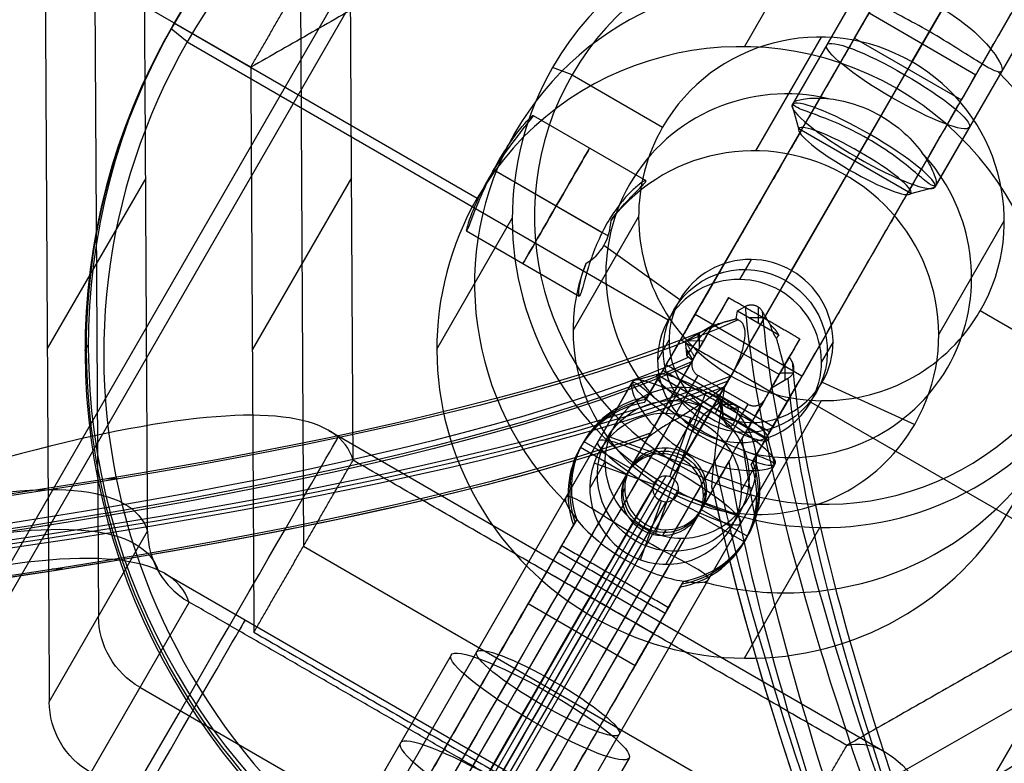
# Model space of a CAD drawing. Header units: millimetres. Extents: x -273 to 273, y -262 to 262.
# Tile 250 of 256: x 59 to 83, y 123 to 141. Entities that reach past the tile are written whole.
import ezdxf

# ---------------------------------------------------------------- set-up
doc = ezdxf.new("R2010")
doc.units = ezdxf.units.MM
doc.header["$MEASUREMENT"] = 0
doc.layers.add('Default', color=7, linetype='Continuous', true_color=0x000000)

# ---------------------------------------------------------------- blocks, each defined once
blk = doc.blocks.new('Block 03')
at = {"layer": 'Default', "color": 7, "true_color": 0xecf1ef}
for p, q in [((35.401, -87.104, 960.524), (70.965, -148.703, 978.76)), ((37.237, -89.54, 956.138), (71.615, -149.085, 973.766)), ((62.119, -124.915, 785.36), (77.119, -116.254, 785.36)), ((62.73, -127.678, 811.171), (79.207, -118.165, 811.171)), ((74.013, -123.195, 781.601), (71.545, -118.92, 782.398)), ((71.649, -124.1, 779.133), (69.181, -119.825, 779.93)), ((72.048, -124.79, 784.069), (69.58, -120.515, 784.866)), ((66.098, -128.341, 784.691), (78.098, -121.413, 784.691)), ((69.683, -125.695, 781.601), (67.215, -121.42, 782.398)), ((78.098, -121.413, 784.691), (90.021, -128.208, 782.778)), ((85.266, -126.9, 798.67), (82.853, -122.721, 768.798)), ((63.315, -126.986, 800.168), (60.924, -122.843, 770.552)), ((71.649, -124.1, 779.133), (70.892, -122.788, 769.755)), ((66.711, -131.153, 811.171), (80.226, -123.35, 811.171)), ((59.917, -124.564, 770.392), (62.309, -128.707, 800.009)), ((73.304, -126.966, 799.627), (72.048, -124.79, 784.069)), ((61.017, -143.79, 782.809), (61.113, -126.636, 785.201)), ((66.021, -142.065, 782.778), (66.098, -128.341, 784.691)), ((62.261, -137.284, 798.813), (59.869, -133.141, 769.197)), ((67.266, -137.292, 798.67), (64.853, -133.114, 768.798)), ((64.815, -139.975, 767.841), (60.083, -142.707, 767.841))]:
    blk.add_line(p, q, dxfattribs=at)
at = {"layer": 'Default', "color": 7, "true_color": 0xecf1ef, "extrusion": (-0.493603, 0.854946, 0.159446)}
blk.add_circle((0, 794.514, -14.735), 2.5, dxfattribs=at)
at = {"layer": 'Default', "color": 7, "true_color": 0xecf1ef, "extrusion": (0.866025, 0.5, 0)}
for centre, radius, start, end in [((55.584, 811.171, -7.26), 197.521, 137.94318, 183.19343), ((55.584, 811.171, -7.521), 202.521, 137.89865, 180.91048)]:
    blk.add_arc(centre, radius, start, end, dxfattribs=at)
at = {"layer": 'Default', "color": 7, "true_color": 0xecf1ef, "extrusion": (0.079723, -0.138084, 0.987207)}
for centre in [(-8.66, -14.235, 782.514), (-8.66, -14.235, 797.514)]:
    blk.add_arc(centre, 2, 90, 150, dxfattribs=at)
at = {"layer": 'Default', "color": 7, "true_color": 0xecf1ef, "extrusion": (-0.493603, 0.854946, 0.159446)}
for start, end in [(180, 0), (0, 180)]:
    blk.add_arc((0, 794.514, -17.235), 2.5, start, end, dxfattribs=at)
at = {"layer": 'Default', "color": 7, "true_color": 0xecf1ef}
for points, knots in [([(79.304, -123.502, 799.627), (80.422, -123.777, 813.586), (81.521, -122.381, 827.437), (83.651, -116.509, 854.474), (84.684, -112.023, 867.687), (86.638, -100.301, 892.938), (87.554, -93.114, 904.897), (89.245, -76.552, 927.196), (90.021, -67.175, 937.536), (90.717, -56.95, 946.95)], [709.935271, 709.935271, 709.935271, 709.935271, 752.393427, 752.393427, 794.836466, 794.836466, 837.156724, 837.156724, 879.495751, 879.495751, 879.495751, 879.495751]), ([(63.31, -126.989, 800.168), (62.942, -128.157, 815.002), (58.829, -128.556, 844.853), (40.211, -122.457, 895.111), (17.52, -112.283, 926.938), (1.281, -104.421, 943.484)], [-1314.671432, -1314.671432, -1314.671432, -1314.671432, -1267.486613, -1220.301783, -1149.524555, -1149.524555, -1149.524555, -1149.524555]), ([(0.909, -104.921, 943.361), (17.082, -112.843, 926.794), (39.657, -123.094, 894.945), (58.145, -129.252, 844.72), (62.22, -128.874, 814.915), (62.58, -127.713, 800.109)], [0, 0, 0, 0, 70.213822, 117.023037, 163.815897, 163.815897, 163.815897, 163.815897]), ([(0.65, -105.499, 943.384), (16.801, -113.512, 926.824), (39.365, -123.903, 894.977), (57.869, -130.197, 844.7), (61.949, -129.855, 814.844), (62.309, -128.701, 800.009)], [-189.353565, -189.353565, -189.353565, -189.353565, -118.576337, -71.391507, -24.206688, -24.206688, -24.206688, -24.206688]), ([(67.304, -130.43, 799.627), (66.983, -131.536, 813.586), (65.223, -131.791, 827.436), (59.073, -130.699, 854.474), (54.673, -129.35, 867.687), (43.544, -125.181, 892.938), (36.862, -122.382, 904.897), (21.673, -115.566, 927.196), (13.165, -111.548, 937.536), (3.962, -107.038, 946.95)], [709.935271, 709.935271, 709.935271, 709.935271, 752.393422, 752.393422, 794.836466, 794.836466, 837.156729, 837.156729, 879.495751, 879.495751, 879.495751, 879.495751]), ([(62.309, -128.701, 800.009), (62.311, -128.355, 800.047), (62.406, -128.011, 800.082), (62.755, -127.414, 800.137), (63.009, -127.162, 800.158), (63.31, -126.989, 800.168)], [-7.355431, -7.355431, -7.355431, -7.355431, -6.289077, -6.289077, -5.222526, -5.222526, -5.222526, -5.222526])]:
    blk.add_open_spline(points, degree=3, knots=knots, dxfattribs=at)
for points, degree in [([(4.704, -108.323, 956.138), (49.311, -135.498, 967.89), (93.919, -162.673, 979.642)], 2), ([(78.315, -118.326, 800.168), (70.815, -122.656, 800.168), (63.315, -126.986, 800.168)], 2), ([(95.213, -126.809, 797.617), (87.761, -122.562, 798.813), (80.309, -118.314, 800.009)], 2), ([(64.892, -126.252, 769.755), (70.892, -122.788, 769.755), (76.892, -119.324, 769.755)], 2), ([(76.892, -119.324, 769.755), (78.098, -121.413, 784.691), (79.304, -123.502, 799.627)], 2), ([(76.892, -119.324, 769.755), (82.853, -122.721, 768.798), (88.815, -126.119, 767.841)], 2), ([(79.304, -123.502, 799.627), (73.304, -126.966, 799.627), (67.304, -130.43, 799.627)], 2), ([(91.227, -130.297, 797.714), (85.266, -126.9, 798.67), (79.304, -123.502, 799.627)], 2), ([(59.821, -141.719, 768.001), (59.869, -133.141, 769.197), (59.917, -124.564, 770.392)], 2), ([(64.815, -139.975, 767.841), (64.853, -133.114, 768.798), (64.892, -126.252, 769.755)], 2), ([(64.892, -126.252, 769.755), (66.098, -128.341, 784.691), (67.304, -130.43, 799.627)], 2), ([(63.31, -126.989, 800.168), (63.312, -126.988, 800.168), (63.313, -126.987, 800.168), (63.315, -126.986, 800.168)], 3), ([(62.309, -128.707, 800.009), (62.261, -137.284, 798.813), (62.213, -145.861, 797.617)], 2), ([(62.309, -128.707, 800.009), (62.309, -128.705, 800.009), (62.309, -128.703, 800.009), (62.309, -128.701, 800.009)], 3), ([(67.304, -130.43, 799.627), (67.266, -137.292, 798.67), (67.227, -144.154, 797.714)], 2), ([(76.738, -146.771, 765.928), (70.776, -143.373, 766.885), (64.815, -139.975, 767.841)], 2), ([(64.815, -139.975, 767.841), (66.021, -142.065, 782.778), (67.227, -144.154, 797.714)], 2), ([(88.738, -139.842, 765.928), (82.738, -143.307, 765.928), (76.738, -146.771, 765.928)], 2)]:
    blk.add_open_spline(points, degree=degree, dxfattribs=at)
blk = doc.blocks.new('Block 01')
at = {"layer": 'Default', "color": 9, "true_color": 0xbfbfbf}
for p, q in [((60.244, -127.78, 736.593), (59.977, -127.78, 736.591)), ((61.577, -129.977, 737.863), (61.316, -129.976, 737.861)), ((77.113, -131.563, 765.962), (77.285, -131.861, 765.878)), ((76.153, -132.015, 766.576), (76.669, -131.717, 766.576)), ((76.275, -131.668, 766.092), (76.22, -131.764, 766.091)), ((76.222, -131.756, 766.076), (76.265, -131.783, 766.438)), ((76.287, -131.795, 766.596), (76.539, -131.793, 766.576)), ((76.41, -131.867, 766.576), (76.41, -131.704, 766.599)), ((77.297, -133.882, 766.731), (76.292, -132.14, 767.054)), ((77.874, -132.413, 766.382), (77.488, -132.19, 766.444)), ((77.66, -132.512, 766.892), (75.928, -133.512, 766.892)), ((77.576, -132.366, 766.413), (77.636, -132.47, 766.9)), ((77.684, -132.553, 766.378), (77.995, -132.549, 766.354)), ((77.795, -132.745, 766.343), (77.795, -132.367, 766.395)), ((75.558, -132.87, 765.948), (75.392, -133.157, 765.946)), ((75.403, -133.04, 765.595), (75.507, -133.105, 766.476)), ((77.851, -132.841, 765.599), (77.944, -133.003, 765.553)), ((75.714, -133.518, 766.402), (75.714, -133.141, 766.455)), ((75.378, -133.324, 766.456), (76.018, -133.693, 766.353)), ((75.402, -133.338, 766.452), (75.825, -133.333, 766.419)), ((76.646, -134.056, 766.252), (77.651, -133.475, 766.252)), ((77.15, -134.155, 766.198), (77.15, -133.765, 766.252)), ((76.917, -133.899, 766.252), (77.342, -133.895, 766.219)), ((76.646, -134.056, 766.252), (76.836, -134.166, 766.222))]:
    blk.add_line(p, q, dxfattribs=at)
at = {"layer": 'Default', "color": 9, "true_color": 0xbfbfbf, "extrusion": (0.866025, 0.5, -5.27969e-16)}
blk.add_arc((-78.448, 794.35, 1), 80.7, 206.96282, 345.64402, dxfattribs=at)
at = {"layer": 'Default', "color": 9, "true_color": 0xbfbfbf, "extrusion": (0.85774, -0.495217, -0.137993)}
for centre, radius, start, end in [((0, 799.967, 24.913), 80.7, 202.9366, 339.86117), ((0, 799.967, 26.613), 81, 196.22804, 341.76564), ((0, 799.967, 25.213), 81, 202.32293, 339.55352), ((0, 799.967, 24.913), 79.3, 199.59856, 343.51808), ((0, 799.967, 26.913), 80.7, 196.27205, 342.5651), ((0, 799.967, 25.213), 79, 198.22951, 343.47212), ((0, 799.967, 26.913), 79.3, 196.48192, 343.51808), ((0, 799.967, 26.613), 79, 196.52788, 343.47212), ((0, 799.967, 26.613), 79, 196.52788, 343.47212), ((0, 799.967, 24.913), 80.7, 202.9366, 219.20617), ((0, 799.967, 24.913), 79.3, 196.48192, 197.24629), ((0, 799.967, 24.913), 81, 196.22804, 197.02406), ((0, 799.967, 25.265), 81, 196.22804, 196.53764)]:
    blk.add_arc(centre, radius, start, end, dxfattribs=at)
at = {"layer": 'Default', "color": 9, "true_color": 0xbfbfbf, "extrusion": (0.866025, 0.5, -4.92201e-17)}
blk.add_arc((-78.448, 794.35, 1), 79.3, 203.4665, 348.59462, dxfattribs=at)
at = {"layer": 'Default', "color": 9, "true_color": 0xbfbfbf, "extrusion": (0.866025, 0.5, 0)}
for centre, radius, start, end in [((-78.448, 794.35, 1), 79.3, 203.4665, 348.59462), ((-78.448, 794.35, -0.287), 81, 204.71877, 344.36127), ((-78.448, 794.35, 0.7), 79, 200.21307, 348.55072), ((-78.448, 794.35), 79, 200.70207, 348.55072), ((-78.448, 794.35, -1), 79.3, 200.17065, 222.09692), ((-78.448, 794.35, 1), 79.3, 200.17065, 201.00816), ((-78.448, 794.35), 79, 200.21307, 200.58281), ((-78.448, 794.35, -0.003), 81, 199.93632, 200.29659)]:
    blk.add_arc(centre, radius, start, end, dxfattribs=at)
at = {"layer": 'Default', "color": 9, "true_color": 0xbfbfbf, "extrusion": (0.866025, 0.5, 4.92016e-08)}
blk.add_arc((-78.448, 794.35, 0.7), 81, 206.49724, 343.58208, dxfattribs=at)
at = {"layer": 'Default', "color": 9, "true_color": 0xbfbfbf, "extrusion": (0.866026, 0.499999, -8.25925e-08)}
blk.add_arc((-78.448, 794.35, -1), 80.7, 206.55283, 346.14013, dxfattribs=at)
at = {"layer": 'Default', "color": 9, "true_color": 0xbfbfbf, "extrusion": (0.866025, 0.5, 1.49533e-12)}
blk.add_arc((-78.448, 794.35, -0.7), 81, 205.97087, 344.92462, dxfattribs=at)
at = {"layer": 'Default', "color": 9, "true_color": 0xbfbfbf, "extrusion": (0.866025, 0.5, 7.16658e-16)}
blk.add_arc((-78.448, 794.35, 0.7), 79, 200.21307, 348.55072, dxfattribs=at)
at = {"layer": 'Default', "color": 9, "true_color": 0xbfbfbf, "extrusion": (0.866025, 0.5, -3.14487e-16)}
blk.add_arc((-78.448, 794.35, -1), 79.3, 200.17065, 348.59462, dxfattribs=at)
at = {"layer": 'Default', "color": 9, "true_color": 0xbfbfbf, "extrusion": (0.866025, 0.5, 3.15815e-16)}
blk.add_arc((-78.448, 794.35, -0.7), 79, 200.21307, 348.55072, dxfattribs=at)
at = {"layer": 'Default', "color": 9, "true_color": 0xbfbfbf, "extrusion": (-8.48147e-15, 0.990433, 0.137993)}
blk.add_arc((0, 799.967, -24.913), 79.9, 201.12407, 342.0715, dxfattribs=at)
at = {"layer": 'Default', "color": 9, "true_color": 0xbfbfbf, "extrusion": (-8.70312e-15, 0.990433, 0.137993)}
blk.add_arc((0, 799.967, -24.913), 80.1, 201.59832, 341.48248, dxfattribs=at)
at = {"layer": 'Default', "color": 9, "true_color": 0xbfbfbf, "extrusion": (-1.07605e-14, 0.990433, 0.137993)}
for centre, radius, start, end in [((0, 799.967, -25.915), 81, 199.37827, 340.62173), ((0, 799.967, -25.875), 79, 197.04363, 343.06689)]:
    blk.add_arc(centre, radius, start, end, dxfattribs=at)
at = {"layer": 'Default', "color": 9, "true_color": 0xbfbfbf, "extrusion": (-5.66942e-15, 0.990433, 0.137993)}
blk.add_arc((0, 799.967, -25.813), 81, 199.5461, 340.46242, dxfattribs=at)
at = {"layer": 'Default', "color": 9, "true_color": 0xbfbfbf, "extrusion": (-9.15934e-15, 0.990433, 0.137993)}
for centre, radius, start, end in [((0, 799.967, -24.913), 80.1, 201.59832, 248.4744), ((0, 799.967, -25.813), 79, 197.162, 343.19213), ((0, 799.967, -26.013), 79, 197.20622, 342.79378), ((0, 799.967, -26.913), 80.1, 196.84829, 343.15171), ((0, 799.967, -26.913), 79.9, 197.17177, 343.35703)]:
    blk.add_arc(centre, radius, start, end, dxfattribs=at)
at = {"layer": 'Default', "color": 9, "true_color": 0xbfbfbf, "extrusion": (-4.78462e-15, 0.990433, 0.137993)}
blk.add_arc((0, 799.967, -26.013), 81, 199.22241, 340.77759, dxfattribs=at)
at = {"layer": 'Default', "color": 9, "true_color": 0xbfbfbf, "extrusion": (-8.69496e-15, 0.990433, 0.137993)}
blk.add_arc((0, 799.967, -25.813), 79, 197.162, 343.19213, dxfattribs=at)
at = {"layer": 'Default', "color": 9, "true_color": 0xbfbfbf, "extrusion": (-9.40058e-15, 0.990433, 0.137993)}
blk.add_arc((0, 799.967, -26.013), 79, 197.20622, 342.79378, dxfattribs=at)
at = {"layer": 'Default', "color": 9, "true_color": 0xbfbfbf, "extrusion": (-6.23942e-15, 0.990433, 0.137993)}
blk.add_arc((0, 799.967, -26.913), 80.1, 196.84829, 343.15171, dxfattribs=at)
at = {"layer": 'Default', "color": 9, "true_color": 0xbfbfbf, "extrusion": (-5.69734e-15, 0.990433, 0.137993)}
blk.add_arc((0, 799.967, -26.913), 79.9, 197.17177, 343.35703, dxfattribs=at)
at = {"layer": 'Default', "color": 9, "true_color": 0xbfbfbf, "extrusion": (0.866025, 0.5, -1.71392e-12)}
blk.add_arc((-78.448, 794.35, 1), 79.3, 200.17065, 202.08008, dxfattribs=at)
at = {"layer": 'Default', "color": 9, "true_color": 0xbfbfbf, "extrusion": (0.866025, 0.5, -2.75057e-12)}
blk.add_arc((-78.448, 794.35, 1), 81, 199.93632, 201.47862, dxfattribs=at)
at = {"layer": 'Default', "color": 9, "true_color": 0xbfbfbf, "extrusion": (0.866025, 0.5, 2.60843e-12)}
blk.add_arc((-78.448, 794.35, -1), 81, 199.93632, 201.50462, dxfattribs=at)
at = {"layer": 'Default', "color": 9, "true_color": 0xbfbfbf}
for points, knots in [([(76.051, -129.725, 757.727), (76.048, -129.721, 757.693), (76.043, -129.713, 757.627), (76.031, -129.724, 757.49), (76.026, -129.765, 757.451), (76.03, -129.886, 757.488), (76.037, -129.966, 757.591), (76.05, -130.163, 757.841), (76.066, -130.266, 758.025), (76.076, -130.367, 758.211)], [-1.2506777, -1.2506777, -1.2506777, -1.2506777, -1.2113418, -1.2113418, -1.156214, -1.156214, -1.0277504, -1.0277504, -0.7707185, -0.7707185, -0.7707185, -0.7707185]), ([(76.756, -130.958, 764.358), (76.682, -130.856, 764.217), (76.607, -130.744, 763.909), (76.507, -130.55, 763.273), (76.48, -130.467, 762.946), (76.461, -130.434, 762.771)], [-0.30125116, -0.30125116, -0.30125116, -0.30125116, -0.27398756, -0.27398756, -0.24642093, -0.24642093, -0.24642093, -0.24642093]), ([(75.028, -131.352, 758.878), (74.948, -131.308, 758.717), (74.864, -131.256, 758.56), (74.723, -131.163, 758.351), (74.67, -131.126, 758.273), (74.54, -131.032, 758.152), (74.466, -130.979, 758.134), (74.452, -130.955, 758.275)], [-0.4850779, -0.4850779, -0.4850779, -0.4850779, -0.4137067, -0.4137067, -0.3815771, -0.3815771, -0.3457097, -0.3457097, -0.3457097, -0.3457097]), ([(74.531, -131.091, 760.356), (74.604, -131.218, 761.263), (74.758, -131.484, 762.321), (74.984, -131.877, 763.59), (75.07, -132.025, 764.028), (75.261, -132.356, 764.886), (75.364, -132.535, 765.306), (75.482, -132.739, 765.664)], [-1.3538503, -1.3538503, -1.3538503, -1.3538503, -1.0783593, -1.0783593, -0.9498, -0.9498, -0.8212406, -0.8212406, -0.8212406, -0.8212406]), ([(76.669, -131.717, 766.576), (76.647, -131.598, 766.273), (76.623, -131.479, 765.971), (76.56, -131.344, 765.59), (76.547, -131.317, 765.514), (76.52, -131.282, 765.403), (76.51, -131.272, 765.368), (76.487, -131.254, 765.298), (76.476, -131.235, 765.244), (76.398, -131.262, 765.204), (76.356, -131.323, 765.284), (76.31, -131.433, 765.468), (76.296, -131.485, 765.565), (76.293, -131.498, 765.59)], [-0.4327346, -0.4327346, -0.4327346, -0.4327346, -0.2233824, -0.2233824, -0.1711462, -0.1711462, -0.1468283, -0.1468283, -0.1225103, -0.1225103, -0.1002157, -0.1002157, -0.0795724, -0.0795724, -0.0795724, -0.0795724]), ([(76.662, -133.842, 765.606), (76.846, -133.765, 765.057), (76.838, -133.52, 764.399), (76.767, -133.066, 763.327), (76.671, -132.799, 762.808), (76.484, -132.474, 762.311)], [1.0703132, 1.0703132, 1.0703132, 1.0703132, 1.2620846, 1.2620846, 1.473751, 1.473751, 1.473751, 1.473751])]:
    blk.add_open_spline(points, degree=3, knots=knots, dxfattribs=at)
for points, weights in [([(76.054, -129.729, 757.759), (76.053, -129.727, 757.743), (76.051, -129.725, 757.727)], [0.861551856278, 0.860226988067, 0.859121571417]), ([(76.438, -130.394, 762.531), (76.447, -130.41, 762.646), (76.461, -130.434, 762.771)], [0.860534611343, 0.867944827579, 0.883220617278]), ([(74.452, -130.955, 758.275), (74.403, -130.87, 758.766), (74.476, -130.996, 759.674)], [0.892397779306, 0.846875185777, 0.854701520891]), ([(76.832, -131.077, 764.54), (77.161, -131.647, 765.479), (77.463, -132.17, 766.432)], [0.921340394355, 0.924837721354, 0.928515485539]), ([(76.293, -131.498, 765.59), (76.219, -131.763, 766.082), (76.153, -132.015, 766.576)], [0.927445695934, 0.929273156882, 0.931145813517]), ([(77.463, -132.17, 766.432), (77.462, -132.168, 766.441), (77.461, -132.166, 766.45)], [0.907888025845, 0.906772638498, 0.905680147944]), ([(77.461, -132.166, 766.45), (77.475, -132.178, 766.447), (77.488, -132.19, 766.444)], [0.85413827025, 0.853682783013, 0.853582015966]), ([(75.482, -132.739, 765.664), (75.518, -132.8, 765.77), (75.552, -132.86, 765.877)], [0.92556622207, 0.925970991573, 0.926378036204]), ([(77.594, -133.391, 765.979), (77.68, -133.063, 765.333), (77.777, -132.715, 764.691)], [0.931538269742, 0.929146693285, 0.926828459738]), ([(75.41, -132.97, 765.388), (75.438, -132.951, 765.489), (75.464, -132.93, 765.579)], [0.860704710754, 0.863517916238, 0.867437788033]), ([(75.464, -132.93, 765.579), (75.509, -132.894, 765.728), (75.552, -132.86, 765.877)], [0.92535889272, 0.925866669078, 0.926378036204]), ([(77.651, -133.475, 766.252), (77.571, -133.612, 766.24), (77.449, -133.714, 766.235)], [0.869866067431, 0.849256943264, 0.854684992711]), ([(76.049, -133.72, 766.347), (76.033, -133.707, 766.35), (76.018, -133.693, 766.353)], [0.854895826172, 0.854130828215, 0.853801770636]), ([(76.049, -133.72, 766.347), (76.111, -133.828, 765.809), (76.039, -133.703, 764.657)], [0.886160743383, 0.824682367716, 0.879116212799]), ([(76.338, -133.791, 765.236), (76.476, -133.827, 765.497), (76.611, -133.863, 765.759)], [0.928805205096, 0.929758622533, 0.930724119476]), ([(76.662, -133.842, 765.606), (76.636, -133.853, 765.683), (76.611, -133.863, 765.759)], [0.927707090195, 0.927965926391, 0.928225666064])]:
    blk.add_rational_spline(points, weights, degree=2, dxfattribs=at)
for points, degree in [([(76.054, -129.729, 757.759), (76.246, -130.062, 760.145), (76.438, -130.394, 762.531)], 2), ([(76.076, -130.367, 758.211), (76.079, -130.395, 758.262), (76.082, -130.422, 758.312), (76.085, -130.449, 758.363)], 3), ([(76.085, -130.449, 758.363), (76.168, -131.072, 759.535), (76.252, -131.663, 760.723), (76.338, -132.221, 761.927)], 3), ([(74.476, -130.996, 759.674), (74.503, -131.044, 760.015), (74.531, -131.091, 760.356)], 2), ([(76.832, -131.077, 764.54), (76.81, -131.039, 764.477), (76.786, -131, 764.416), (76.756, -130.958, 764.358)], 3), ([(76.332, -132.217, 761.911), (75.954, -131.914, 760.879), (75.52, -131.626, 759.87), (75.028, -131.352, 758.878)], 3), ([(76.898, -131.791, 767.054), (76.291, -132.141, 767.054), (75.685, -132.491, 767.054)], 2), ([(76.26, -131.834, 766.593), (76.206, -131.925, 766.585), (76.153, -132.015, 766.576)], 2), ([(78.163, -133.382, 766.731), (77.736, -132.642, 766.868), (77.308, -131.902, 767.006)], 2), ([(76.338, -132.221, 761.927), (76.336, -132.22, 761.922), (76.334, -132.218, 761.917), (76.332, -132.217, 761.911)], 3), ([(76.484, -132.474, 762.311), (76.436, -132.39, 762.183), (76.387, -132.306, 762.055), (76.338, -132.221, 761.927)], 3), ([(77.461, -132.166, 766.45), (77.684, -132.553, 766.378), (77.907, -132.94, 766.306)], 2), ([(77.488, -132.19, 766.444), (77.48, -132.183, 766.44), (77.471, -132.176, 766.436), (77.463, -132.17, 766.432)], 3), ([(77.907, -132.94, 766.306), (77.842, -132.827, 765.499), (77.777, -132.715, 764.691)], 2), ([(77.976, -132.824, 766.317), (77.942, -132.882, 766.312), (77.907, -132.94, 766.306)], 2), ([(75.602, -132.946, 766.491), (75.49, -133.135, 766.474), (75.378, -133.324, 766.456)], 2), ([(76.018, -133.693, 766.353), (75.741, -133.465, 766.198), (75.516, -133.14, 765.673), (75.41, -132.97, 765.388)], 3), ([(75.552, -132.86, 765.877), (75.577, -132.903, 766.184), (75.602, -132.946, 766.491)], 2), ([(76.431, -134.382, 766.731), (76.004, -133.642, 766.868), (75.576, -132.902, 767.006)], 2), ([(75.602, -132.946, 766.491), (75.825, -133.333, 766.419), (76.049, -133.72, 766.347)], 2), ([(76.431, -134.382, 766.731), (77.297, -133.882, 766.731), (78.163, -133.382, 766.731)], 2), ([(77.651, -133.475, 766.252), (77.633, -133.447, 766.161), (77.614, -133.419, 766.07), (77.594, -133.391, 765.979)], 3), ([(76.039, -133.703, 764.657), (76.137, -133.734, 764.85), (76.237, -133.764, 765.044), (76.338, -133.791, 765.236)], 3), ([(77.449, -133.714, 766.235), (77.349, -133.883, 766.22), (77.249, -134.051, 766.204)], 2), ([(76.611, -133.863, 765.759), (76.622, -133.928, 765.923), (76.634, -133.992, 766.088), (76.646, -134.056, 766.252)], 3)]:
    blk.add_open_spline(points, degree=degree, dxfattribs=at)
for points, weights, knots in [([(76.669, -131.717, 766.576), (76.414, -131.576, 766.616), (76.261, -131.833, 766.593), (76.26, -131.833, 766.593), (76.26, -131.834, 766.593)], [0.992205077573, 0.711057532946, 1, 0.999222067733, 0.998448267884], [-1.8990918, -1.8990918, -1.8990918, -1.4291381, -1.4291381, -1.4278728, -1.4278728, -1.4278728]), ([(76.898, -131.791, 767.054), (77.156, -131.641, 767.054), (77.308, -131.901, 767.006), (77.308, -131.901, 767.006), (77.308, -131.902, 767.006)], [0.998540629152, 0.707838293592, 1, 0.999239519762, 0.99848298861], [0.0011879, 0.0011879, 0.0011879, 0.4756262, 0.4756262, 0.4768612, 0.4768612, 0.4768612]), ([(75.576, -132.902, 767.006), (75.576, -132.901, 767.006), (75.576, -132.901, 767.006), (75.426, -132.64, 767.054), (75.685, -132.491, 767.054)], [0.998482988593, 0.999239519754, 1, 0.707838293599, 0.998540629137], [1.4256438, 1.4256438, 1.4256438, 1.4268787, 1.4268787, 1.9013171, 1.9013171, 1.9013171]), ([(77.874, -132.413, 766.382), (78.13, -132.561, 766.341), (77.976, -132.823, 766.317), (77.976, -132.824, 766.317), (77.976, -132.824, 766.317)], [0.998540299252, 0.70783845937, 1, 0.999234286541, 0.998472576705], [0.00119, 0.00119, 0.00119, 0.4763809, 0.4763809, 0.4776263, 0.4776263, 0.4776263]), ([(77.594, -133.391, 765.979), (77.574, -133.422, 765.963), (77.555, -133.454, 765.964), (77.482, -133.582, 765.969), (77.449, -133.714, 766.235)], [0.96687145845, 0.982375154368, 1, 0.932814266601, 0.8964515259], [-17.118503, -17.118503, -17.118503, -16.864794, -16.864794, -15.897655, -15.897655, -15.897655]), ([(76.836, -134.166, 766.222), (76.837, -134.166, 766.222), (76.837, -134.166, 766.222), (77.094, -134.313, 766.18), (77.249, -134.051, 766.204)], [0.998574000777, 0.999285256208, 1, 0.707853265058, 0.998510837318], [-0.9537736, -0.9537736, -0.9537736, -0.9526113, -0.9526113, -0.4775196, -0.4775196, -0.4775196])]:
    blk.add_rational_spline(points, weights, degree=2, knots=knots, dxfattribs=at)

msp = doc.modelspace()

# ---------------------------------------------------------------- linework, layer by layer
at = {"layer": 'Default', "color": 9, "true_color": 0xbfbfbf}
for p, q in [((85.566, 152.205, -576.61), (77.979, 139.064, -579.061)), ((87.458, 151.481, -578.585), (79.871, 138.34, -581.036)), ((87.139, 150.929, -574.636), (79.552, 137.788, -577.087)), ((89.03, 150.205, -576.61), (81.443, 137.064, -579.061)), ((75.44, 133.667, -543.676), (83.896, 148.313, -560.519)), ((76.916, 133.222, -543.321), (85.372, 147.869, -560.165)), ((76.563, 132.611, -544.03), (85.019, 147.257, -560.873)), ((78.039, 132.167, -543.676), (86.495, 146.813, -560.519)), ((80.517, 139.459, -566.645), (84.713, 146.726, -565.29)), ((84.346, 146.092, -563.889), (77.682, 134.55, -566.042)), ((76.815, 140.475, -566.802), (78.648, 143.651, -589.508)), ((80.889, 140.104, -590.33), (82.144, 142.277, -589.925)), ((79.607, 141.884, -578.535), (78.006, 139.111, -579.052)), ((79.492, 140.684, -552.452), (79.845, 141.295, -551.743)), ((79.845, 141.295, -551.743), (82.443, 139.795, -551.743)), ((81.633, 141.393, -580.466), (80.132, 138.792, -580.951)), ((62.958, 141.047, -567.841), (70.32, 136.797, -567.841)), ((63.272, 140.59, -566.361), (62.879, 140.909, -566.854)), ((81.314, 140.84, -576.518), (79.813, 138.24, -577.002)), ((63.272, 140.59, -566.361), (74.963, 133.84, -566.361)), ((77.094, 137.946, -570.679), (78.688, 140.708, -590.423)), ((79.492, 140.684, -552.452), (82.09, 139.184, -552.452)), ((72.626, 139.792, -591.041), (72.153, 139.973, -590.547)), ((72.626, 139.792, -591.041), (74.827, 138.521, -591.041)), ((83.072, 139.884, -578.535), (81.47, 137.111, -579.052)), ((82.443, 139.795, -551.743), (82.09, 139.184, -552.452)), ((78.139, 138.482, -579.13), (77.979, 139.064, -579.061)), ((71.678, 138.805, -572.777), (74.42, 137.222, -572.777)), ((80.859, 136.911, -579.13), (78.139, 138.482, -579.13)), ((79.624, 137.913, -580.68), (79.871, 138.34, -581.036)), ((79.374, 137.48, -577.579), (79.624, 137.913, -580.68)), ((79.374, 137.48, -577.579), (79.552, 137.788, -577.087)), ((70.722, 137.485, -574.398), (73.359, 135.963, -574.398)), ((70.722, 137.485, -571.156), (73.504, 135.88, -571.156)), ((77.963, 135.036, -569.519), (79.295, 137.342, -570.586)), ((80.859, 136.911, -579.13), (81.443, 137.064, -579.061)), ((69.339, 133.13, -568.433), (71.172, 136.306, -591.139)), ((72.65, 133.58, -571.649), (74.244, 136.341, -591.393)), ((81.538, 133.481, -570.945), (83.133, 136.243, -590.689)), ((70.057, 135.998, -572.777), (72.799, 134.415, -572.777)), ((75.244, 134.327, -569.838), (73.397, 135.642, -571.177)), ((76.976, 135.307, -569.561), (76.695, 134.821, -566.083)), ((82.55, 134.063, -591.041), (84.751, 132.792, -591.041)), ((75.549, 133.854, -543.198), (74.806, 132.568, -543.438)), ((78.215, 132.472, -543.321), (75.617, 133.972, -543.321)), ((74.982, 133.349, -569.996), (74.702, 132.862, -566.518)), ((75.238, 133.316, -543.982), (75.142, 133.15, -542.793)), ((60.786, 133.086, -568.117), (60.866, 133.224, -569.105)), ((78.97, 133.304, -569.68), (78.689, 132.818, -566.203)), ((77.509, 131.25, -542.739), (74.911, 132.75, -542.739)), ((77.509, 131.25, -543.739), (74.911, 132.75, -543.739)), ((74.695, 132.51, -580.35), (74.115, 132.361, -580.447)), ((74.423, 131.905, -543.377), (74.792, 132.543, -543.258)), ((74.695, 132.51, -580.35), (77.393, 130.914, -580.142)), ((74.752, 132.474, -542.764), (77.35, 130.974, -542.764)), ((75.233, 130.308, -592.157), (76.488, 132.48, -591.752)), ((66.513, 119.204, -582.765), (74.1, 132.345, -580.314)), ((74.073, 132.298, -580.323), (72.472, 129.524, -580.84)), ((74.647, 132.293, -543.811), (74.568, 132.155, -542.824)), ((75.268, 132.201, -548.433), (74.902, 131.565, -543.892)), ((77.404, 131.068, -543.438), (78.147, 132.354, -543.198)), ((78.708, 132.327, -569.838), (80.955, 131.301, -571.297)), ((74.383, 131.836, -542.883), (74.463, 131.974, -543.87)), ((75.881, 132.09, -548.399), (74.656, 128.647, -548.98)), ((75.315, 130.45, -543.002), (76.051, 131.724, -542.764)), ((75.395, 130.588, -543.989), (76.13, 131.862, -543.751)), ((75.827, 131.548, -578.699), (76.26, 131.875, -581.793)), ((76.26, 131.875, -581.793), (76.108, 131.553, -582.284)), ((77.094, 129.115, -571.914), (78.688, 131.877, -591.658)), ((77.836, 131.816, -543.982), (77.74, 131.65, -542.793)), ((78.427, 131.84, -566.361), (90.119, 125.09, -566.361)), ((68.404, 118.48, -584.74), (75.991, 131.621, -582.289)), ((75.989, 131.617, -570.157), (74.893, 129.719, -572.007)), ((75.006, 130.026, -544.099), (75.514, 131.455, -543.858)), ((75.827, 131.548, -578.699), (75.556, 131.137, -578.344)), ((75.73, 131.169, -582.373), (74.229, 128.568, -582.858)), ((76.976, 131.346, -570.115), (76.695, 130.859, -566.638)), ((68.086, 117.928, -580.791), (75.673, 131.069, -578.34)), ((75.708, 131.13, -566.679), (69.044, 119.588, -568.832)), ((77.008, 129.741, -548.637), (73.529, 130.996, -548.742)), ((77.021, 130.405, -543.377), (77.39, 131.043, -543.258)), ((72.83, 130.745, -543.161), (73.956, 130.095, -543.161)), ((72.91, 130.883, -544.148), (74.035, 130.233, -544.148)), ((74.902, 130.724, -544.01), (74.822, 130.585, -543.023)), ((77.166, 130.655, -542.824), (77.245, 130.793, -543.811)), ((77.393, 130.914, -580.142), (77.549, 130.329, -580.181)), ((75.411, 130.616, -578.424), (73.91, 128.016, -578.909)), ((77.061, 130.474, -543.87), (76.981, 130.336, -542.883)), ((69.977, 117.204, -582.765), (77.564, 130.345, -580.314)), ((73.424, 130.389, -548.836), (73.057, 129.754, -544.294)), ((74.605, 129.84, -544.157), (73.162, 130.361, -544.201)), ((75.233, 130.308, -592.157), (74.946, 129.811, -591.743)), ((77.537, 130.298, -580.323), (75.936, 127.524, -580.84)), ((77.112, 130.348, -548.543), (76.746, 129.713, -544.002)), ((74.902, 130.045, -544.105), (35.724, 62.188, -58.973)), ((74.588, 129.737, -544.173), (35.405, 61.87, -58.973)), ((75.216, 129.73, -544.123), (36.037, 61.87, -58.973)), ((72.529, 129.621, -543.343), (72.609, 129.759, -544.33)), ((73.905, 129.744, -544.227), (73.825, 129.606, -543.24)), ((76.641, 129.105, -544.096), (75.198, 129.626, -544.139)), ((75.898, 129.722, -544.069), (75.819, 129.584, -543.082)), ((77.114, 129.57, -542.98), (77.194, 129.708, -543.967)), ((74.902, 129.421, -544.192), (35.717, 61.552, -58.973)), ((74.289, 128.012, -544.439), (74.797, 129.44, -544.198)), ((75.688, 129.095, -543.161), (76.814, 128.445, -543.161)), ((75.768, 129.233, -544.148), (76.893, 128.583, -544.148)), ((72.334, 128.285, -544.052), (72.702, 128.924, -543.933)), ((72.742, 128.993, -544.426), (72.662, 128.854, -543.439)), ((73.673, 127.605, -544.545), (74.408, 128.878, -544.308)), ((76.815, 125.62, -568.88), (78.648, 128.795, -591.586)), ((72.558, 128.674, -544.486), (72.478, 128.535, -543.499)), ((73.593, 127.466, -543.558), (74.328, 128.74, -543.321)), ((74.902, 128.743, -544.287), (74.822, 128.605, -543.3)), ((75.268, 128.536, -548.946), (74.902, 127.901, -544.405)), ((72.345, 128.306, -544.198), (71.618, 127.046, -544.433)), ((72.024, 127.748, -545.021), (71.927, 127.582, -543.831)), ((66.409, 118.023, -566.168), (71.784, 127.333, -544.857)), ((74.932, 126.785, -544.052), (75.3, 127.424, -543.933)), ((75.26, 127.354, -543.439), (75.34, 127.493, -544.426)), ((75.076, 127.035, -543.499), (75.156, 127.174, -544.486)), ((67.931, 117.66, -566.393), (73.306, 126.969, -545.082)), ((71.56, 126.946, -544.632), (74.158, 125.446, -544.632)), ((68.917, 119.368, -570.392), (73.113, 126.635, -569.037)), ((74.216, 125.546, -544.433), (74.943, 126.806, -544.198)), ((67.485, 116.887, -565.943), (72.859, 126.196, -544.632)), ((74.622, 126.248, -545.021), (74.526, 126.082, -543.831)), ((69.007, 116.523, -566.168), (74.382, 125.833, -544.857))]:
    msp.add_line(p, q, dxfattribs=at)
at = {"layer": 'Default', "color": 9, "true_color": 0xbfbfbf, "extrusion": (-0.079723, -0.138084, 0.987207)}
for centre, radius in [((0, 61.124, -584.572), 16), ((0, 61.124, -585.334), 2), ((0, 61.124, -563.372), 1.85), ((0, 61.124, -560.572), 1)]:
    msp.add_circle(centre, radius, dxfattribs=at)
at = {"layer": 'Default', "color": 9, "true_color": 0xbfbfbf, "extrusion": (0.493603, 0.854946, 0.159446)}
for centre in [(0, -597.072, 66.755), (0, -597.072, 55.494), (0, -597.072, 49.509)]:
    msp.add_circle(centre, 2, dxfattribs=at)
at = {"layer": 'Default', "color": 9, "true_color": 0xbfbfbf, "extrusion": (0.866025, -0.5, 0)}
msp.add_circle((154.427, -572.777, -5.74), 1.621, dxfattribs=at)
at = {"layer": 'Default', "color": 9, "true_color": 0xbfbfbf, "extrusion": (-0.079723, -0.138084, 0.987207)}
for centre, radius, start, end in [((0, 61.124, -585.072), 16, 360, 180), ((0, 61.124, -584.072), 16, 360, 180), ((0, 61.124, -583.572), 15.5, 0, 180), ((0, 61.124, -608.072), 7.5, 0, 180), ((0, 61.124, -608.572), 7, 0, 180), ((0, 61.124, -596.572), 7.5, 104.9662, 255.0338), ((0, 61.124, -608.572), 4.459, 360, 180), ((0, 61.124, -585.072), 16, 180, 299.6816), ((0, 61.124, -584.072), 16, 180, 299.6816), ((0, 61.124, -583.572), 15.5, 180, 0), ((0, 61.124, -585.072), 7.5, 0, 180), ((0, 61.124, -608.572), 7, 180, 0), ((0, 61.124, -608.072), 7.5, 180, 299.6816), ((0, 61.124, -596.572), 7.5, 299.6816, 75.0338), ((0, 61.124, -598.584), 4.459, 107.0802, 252.9198), ((0, 61.124, -588.572), 4.459, 360, 172.0776), ((0, 61.124, -608.572), 4.459, 180, 299.6816), ((0, 61.124, -598.584), 4.459, 299.6816, 72.9198), ((0, 61.124, -585.072), 7.5, 180, 299.6816), ((0, 61.124, -587.095), 2, 119.6816, 180), ((0, 61.124, -587.095), 2, 0, 119.6816), ((0, 61.124, -588.572), 4.459, 187.9224, 299.6816), ((0, 61.124, -583.572), 2, 119.6816, 180), ((0, 61.124, -583.572), 2, 0, 119.6816), ((0, 61.124, -587.095), 2, 180, 0), ((0, 61.124, -608.572), 4.458, 299.6816, 0), ((0, 61.124, -583.572), 2, 180, 0), ((0, 61.124, -608.072), 7.5, 299.6816, 360), ((0, 61.124, -565.672), 1.85, 119.6816, 190.2818), ((0, 61.124, -565.672), 1.85, 10.2818, 119.6816), ((0, 61.124, -560.558), 2.3, 130.7057, 229.2943), ((0, 61.124, -561.072), 2.3, 130.7057, 229.2943), ((0, 61.124, -560.072), 2.3, 130.7057, 229.2943), ((0, 61.124, -561.072), 1.85, 119.6816, 190.2818), ((0, 61.124, -561.072), 1.85, 10.2818, 119.6816), ((0, 61.124, -588.572), 4.459, 299.6816, 0), ((0, 61.124, -565.672), 1.85, 190.2818, 10.2818), ((0, 61.124, -561.072), 1, 119.6816, 270), ((0, 61.124, -561.072), 1, 90, 119.6816), ((0, 61.124, -560.072), 1, 119.6816, 270), ((0, 61.124, -560.072), 1, 270, 90), ((0, 61.124, -561.072), 1, 270, 90), ((0, 61.124, -560.072), 1, 90, 119.6816), ((0, 61.124, -561.072), 2.3, 310.7057, 49.2943), ((0, 61.124, -598.584), 4.459, 287.0802, 299.6816), ((0, 61.124, -561.072), 1.85, 190.2818, 10.2818), ((0, 61.124, -560.072), 2.3, 310.7057, 49.2943), ((0, 61.124, -560.586), 2.3, 310.7057, 49.2943), ((0, 61.124, -561.072), 0.315, 119.6816, 190.2818), ((0, 61.124, -561.072), 0.315, 10.2818, 119.6816), ((0, 61.124, -561.072), 0.315, 190.2818, 10.2818), ((0, 61.124, -585.072), 7.5, 299.6816, 360), ((0, 61.124, -596.572), 7.5, 284.9662, 299.6816), ((0, 61.124, -585.072), 16, 299.6816, 360), ((0, 61.124, -584.072), 16, 299.6816, 360)]:
    msp.add_arc(centre, radius, start, end, dxfattribs=at)
at = {"layer": 'Default', "color": 9, "true_color": 0xbfbfbf, "extrusion": (0.493603, 0.854946, 0.159446)}
for centre, radius, start, end in [((0, -597.072, 65.054), 2, 270, 90), ((0, -597.072, 64.624), 1.571, 270, 90), ((0, -597.072, 65.054), 2, 180, 270), ((0, -597.072, 64.624), 1.571, 90, 270), ((0, -597.072, 65.054), 2, 90, 180), ((0, -597.072, 57.624), 1.571, 266.1423, 86.1423), ((0, -597.072, 57.195), 2, 266.1423, 360), ((0, -597.072, 57.195), 2, 0, 86.1423), ((0, -597.072, 57.624), 1.571, 86.1423, 266.1423), ((0, -597.072, 57.195), 2, 86.1423, 266.1423)]:
    msp.add_arc(centre, radius, start, end, dxfattribs=at)
at = {"layer": 'Default', "color": 9, "true_color": 0xbfbfbf, "extrusion": (0.866025, -0.5, -8.8346e-14)}
msp.add_arc((152.42, -544.739, -1.5), 2, 45.1169, 99.1748, dxfattribs=at)
at = {"layer": 'Default', "color": 9, "true_color": 0xbfbfbf, "extrusion": (0.866025, -0.5, -9.3564e-14)}
msp.add_arc((152.42, -544.739, -1.5), 1, 45.1169, 99.1748, dxfattribs=at)
at = {"layer": 'Default', "color": 9, "true_color": 0xbfbfbf, "extrusion": (0.866025, -0.5, 0)}
for centre, radius, start, end in [((152.42, -544.739), 2, 45.1169, 99.1748), ((152.42, -544.739), 1, 45.1169, 99.1748), ((147.504, -545.533), 1, 99.1748, 153.2326), ((147.504, -545.533), 2, 99.1748, 153.2326)]:
    msp.add_arc(centre, radius, start, end, dxfattribs=at)
at = {"layer": 'Default', "color": 9, "true_color": 0xbfbfbf, "extrusion": (0.866025, -0.5, -3.70232e-13)}
msp.add_arc((152.42, -544.739, 1.5), 2, 45.1169, 99.1748, dxfattribs=at)
at = {"layer": 'Default', "color": 9, "true_color": 0xbfbfbf, "extrusion": (0.866025, -0.5, -2.87229e-13)}
msp.add_arc((152.42, -544.739, 1.5), 1, 45.1169, 99.1748, dxfattribs=at)
at = {"layer": 'Default', "color": 9, "true_color": 0xbfbfbf, "extrusion": (0.866025, -0.5, 6.17506e-13)}
msp.add_arc((147.504, -545.533, -1.5), 1, 99.1748, 153.2326, dxfattribs=at)
at = {"layer": 'Default', "color": 9, "true_color": 0xbfbfbf, "extrusion": (0.866025, -0.5, 4.02359e-13)}
msp.add_arc((147.504, -545.533, -1.5), 2, 99.1748, 153.2326, dxfattribs=at)
at = {"layer": 'Default', "color": 9, "true_color": 0xbfbfbf, "extrusion": (0.866025, -0.5, 5.72986e-13)}
msp.add_arc((147.504, -545.533, 1.5), 1, 99.1748, 153.2326, dxfattribs=at)
at = {"layer": 'Default', "color": 9, "true_color": 0xbfbfbf, "extrusion": (0.866025, -0.5, 3.30486e-13)}
msp.add_arc((147.504, -545.533, 1.5), 2, 99.1748, 153.2326, dxfattribs=at)
at = {"layer": 'Default', "color": 9, "true_color": 0xbfbfbf}
for points, degree in [([(84.073, 148.619, -560.165), (79.845, 141.295, -551.743), (75.617, 133.972, -543.321)], 2), ([(83.72, 148.007, -560.873), (79.492, 140.684, -552.452), (75.264, 133.361, -544.03)], 2), ([(86.671, 147.119, -560.165), (82.443, 139.795, -551.743), (78.215, 132.472, -543.321)], 2), ([(77.862, 131.861, -544.03), (82.09, 139.184, -552.452), (86.318, 146.507, -560.873)], 2), ([(72.966, 135.213, -571.395), (73.327, 135.415, -571.177), (73.553, 135.807, -571.104), (73.573, 136.264, -571.199)], 3), ([(70.057, 135.998, -572.777), (70.059, 135.997, -572.864), (70.063, 136.002, -572.95), (70.072, 136.013, -573.036)], 3), ([(75.617, 133.972, -543.321), (75.44, 133.667, -543.676), (75.264, 133.361, -544.03)], 2), ([(75.264, 133.361, -544.03), (76.563, 132.611, -544.03), (77.862, 131.861, -544.03)], 2), ([(74.831, 132.612, -543.751), (74.647, 132.293, -543.811), (74.463, 131.974, -543.87)], 2), ([(74.831, 132.612, -543.751), (74.792, 132.543, -543.258), (74.752, 132.474, -542.764)], 2), ([(77.43, 131.112, -543.751), (76.13, 131.862, -543.751), (74.831, 132.612, -543.751)], 2), ([(74.752, 132.474, -542.764), (74.568, 132.155, -542.824), (74.383, 131.836, -542.883)], 2), ([(78.215, 132.472, -543.321), (78.039, 132.167, -543.676), (77.862, 131.861, -544.03)], 2), ([(77.35, 130.974, -542.764), (77.166, 130.655, -542.824), (76.981, 130.336, -542.883)], 2), ([(77.061, 130.474, -543.87), (77.245, 130.793, -543.811), (77.43, 131.112, -543.751)], 2), ([(77.43, 131.112, -543.751), (77.39, 131.043, -543.258), (77.35, 130.974, -542.764)], 2), ([(72.294, 128.216, -543.558), (72.478, 128.535, -543.499), (72.662, 128.854, -543.439)], 2), ([(72.742, 128.993, -544.426), (72.558, 128.674, -544.486), (72.373, 128.355, -544.545)], 2), ([(72.373, 128.355, -544.545), (72.334, 128.285, -544.052), (72.294, 128.216, -543.558)], 2), ([(72.373, 128.355, -544.545), (73.673, 127.605, -544.545), (74.972, 126.855, -544.545)], 2), ([(72.294, 128.216, -543.558), (73.593, 127.466, -543.558), (74.892, 126.716, -543.558)], 2), ([(72.007, 127.719, -545.082), (69.319, 123.065, -555.738), (66.632, 118.41, -566.393)], 2), ([(72.007, 127.719, -545.082), (71.784, 127.333, -544.857), (71.56, 126.946, -544.632)], 2), ([(74.605, 126.219, -545.082), (73.306, 126.969, -545.082), (72.007, 127.719, -545.082)], 2), ([(75.26, 127.354, -543.439), (75.076, 127.035, -543.499), (74.892, 126.716, -543.558)], 2), ([(74.972, 126.855, -544.545), (75.156, 127.174, -544.486), (75.34, 127.493, -544.426)], 2), ([(66.185, 117.637, -565.943), (68.873, 122.291, -555.287), (71.56, 126.946, -544.632)], 2), ([(74.892, 126.716, -543.558), (74.932, 126.785, -544.052), (74.972, 126.855, -544.545)], 2), ([(69.23, 116.91, -566.393), (71.917, 121.565, -555.738), (74.605, 126.219, -545.082)], 2), ([(74.605, 126.219, -545.082), (74.382, 125.833, -544.857), (74.158, 125.446, -544.632)], 2), ([(74.158, 125.446, -544.632), (71.471, 120.791, -555.287), (68.784, 116.137, -565.943)], 2)]:
    msp.add_open_spline(points, degree=degree, dxfattribs=at)
for points, knots in [([(79.607, 141.884, -578.535), (79.651, 141.96, -579.075), (79.914, 141.976, -579.56), (80.676, 141.831, -580.259), (81.16, 141.666, -580.466), (82.106, 141.119, -580.466), (82.492, 140.783, -580.259), (82.998, 140.196, -579.56), (83.115, 139.96, -579.075), (83.072, 139.884, -578.535)], [0, 0, 0, 0, 0.1514517, 0.1514517, 0.3029356, 0.3029356, 0.4544195, 0.4544195, 0.6058712, 0.6058712, 0.6058712, 0.6058712]), ([(83.072, 139.884, -578.535), (83.028, 139.809, -577.995), (82.83, 139.906, -577.49), (82.208, 140.291, -576.745), (81.787, 140.567, -576.518), (80.841, 141.113, -576.518), (80.392, 141.34, -576.745), (79.747, 141.687, -577.49), (79.564, 141.809, -577.995), (79.607, 141.884, -578.535)], [0.6058712, 0.6058712, 0.6058712, 0.6058712, 0.7573229, 0.7573229, 0.9088068, 0.9088068, 1.0602907, 1.0602907, 1.2117424, 1.2117424, 1.2117424, 1.2117424]), ([(81.47, 137.111, -579.052), (81.447, 137.07, -578.762), (81.387, 137.091, -578.498), (81.221, 137.205, -578.022), (81.113, 137.299, -577.808), (80.832, 137.532, -577.432), (80.669, 137.666, -577.282), (80.286, 137.947, -577.068), (80.066, 138.093, -577.002), (79.559, 138.386, -577.002), (79.322, 138.503, -577.068), (78.888, 138.694, -577.282), (78.69, 138.769, -577.432), (78.348, 138.895, -577.808), (78.212, 138.942, -578.022), (78.031, 139.029, -578.498), (77.983, 139.07, -578.762), (78.006, 139.111, -579.052)], [-0.6123354, -0.6123354, -0.6123354, -0.6123354, -0.5367068, -0.5367068, -0.4596107, -0.4596107, -0.3822828, -0.3822828, -0.3061677, -0.3061677, -0.2300366, -0.2300366, -0.1527226, -0.1527226, -0.0756105, -0.0756105, 0, 0, 0, 0]), ([(78.006, 139.111, -579.052), (78.03, 139.152, -579.343), (78.12, 139.182, -579.597), (78.376, 139.224, -580.045), (78.544, 139.235, -580.239), (78.944, 139.208, -580.576), (79.165, 139.173, -580.708), (79.631, 139.038, -580.894), (79.878, 138.939, -580.951), (80.385, 138.646, -580.951), (80.595, 138.482, -580.894), (80.945, 138.145, -580.708), (81.086, 137.971, -580.576), (81.309, 137.639, -580.239), (81.384, 137.488, -580.044), (81.476, 137.245, -579.597), (81.494, 137.152, -579.343), (81.47, 137.111, -579.052)], [-1.2246708, -1.2246708, -1.2246708, -1.2246708, -1.1490421, -1.1490421, -1.0719461, -1.0719461, -0.9946182, -0.9946182, -0.9185031, -0.9185031, -0.842372, -0.842372, -0.765058, -0.765058, -0.6879458, -0.6879458, -0.6123354, -0.6123354, -0.6123354, -0.6123354]), ([(70.072, 136.013, -573.036), (70.105, 136.071, -573.452), (70.185, 136.291, -573.825), (70.436, 136.905, -574.32), (70.61, 137.292, -574.437), (71.022, 138.02, -574.336), (71.245, 138.333, -574.121), (71.582, 138.739, -573.484), (71.689, 138.832, -573.067), (71.678, 138.796, -572.605), (71.676, 138.791, -572.562), (71.672, 138.785, -572.519)], [0, 0, 0, 0, 0.1183577, 0.1183577, 0.2365474, 0.2365474, 0.3550858, 0.3550858, 0.4732016, 0.4732016, 0.4854576, 0.4854576, 0.4854576, 0.4854576]), ([(71.672, 138.785, -572.519), (71.641, 138.733, -572.147), (71.516, 138.585, -571.806), (71.155, 138.121, -571.291), (70.907, 137.787, -571.141), (70.467, 137.069, -571.175), (70.297, 136.705, -571.361), (70.086, 136.173, -571.953), (70.045, 136.005, -572.359), (70.057, 135.998, -572.777)], [0.4854576, 0.4854576, 0.4854576, 0.4854576, 0.5922717, 0.5922717, 0.7119081, 0.7119081, 0.8330543, 0.8330543, 0.954929, 0.954929, 0.954929, 0.954929]), ([(73.573, 136.264, -571.199), (73.761, 136.508, -571.27), (73.879, 136.631, -571.379), (74.084, 136.849, -571.599), (74.161, 136.925, -571.718), (74.353, 137.119, -572.085), (74.417, 137.187, -572.343), (74.429, 137.237, -572.883), (74.384, 137.225, -573.164), (74.212, 137.096, -573.599), (74.139, 137.036, -573.743), (73.983, 136.879, -573.969), (73.924, 136.816, -574.046), (73.81, 136.678, -574.164), (73.771, 136.63, -574.202), (73.651, 136.464, -574.297), (73.572, 136.348, -574.349), (73.393, 136.039, -574.407), (73.328, 135.905, -574.401), (73.234, 135.7, -574.375), (73.207, 135.635, -574.359), (73.131, 135.443, -574.302), (73.096, 135.343, -574.256), (73.007, 135.077, -574.109), (72.971, 134.948, -574), (72.881, 134.625, -573.65), (72.85, 134.505, -573.394), (72.814, 134.423, -573.015), (72.805, 134.411, -572.897), (72.799, 134.415, -572.777)], [0.3075037, 0.3075037, 0.3075037, 0.3075037, 0.3618748, 0.3618748, 0.416246, 0.416246, 0.5256726, 0.5256726, 0.634687, 0.634687, 0.6874109, 0.6874109, 0.7137728, 0.7137728, 0.7269538, 0.7269538, 0.7401348, 0.7401348, 0.7533174, 0.7533174, 0.7665, 0.7665, 0.7928652, 0.7928652, 0.8455957, 0.8455957, 0.9545721, 0.9545721, 1.002487, 1.002487, 1.002487, 1.002487]), ([(72.799, 134.415, -572.777), (72.79, 134.419, -572.623), (72.787, 134.448, -572.466), (72.791, 134.555, -572.16), (72.798, 134.623, -572.015), (72.841, 134.835, -571.714), (72.867, 134.962, -571.558), (72.966, 135.213, -571.395)], [1.002487, 1.002487, 1.002487, 1.002487, 1.0640759, 1.0640759, 1.1184208, 1.1184208, 1.1727658, 1.1727658, 1.1727658, 1.1727658]), ([(74.073, 132.298, -580.323), (74.049, 132.257, -580.032), (74.067, 132.164, -579.779), (74.159, 131.921, -579.331), (74.234, 131.77, -579.137), (74.457, 131.437, -578.799), (74.598, 131.263, -578.668), (74.948, 130.927, -578.481), (75.158, 130.763, -578.424), (75.665, 130.47, -578.424), (75.912, 130.37, -578.481), (76.378, 130.235, -578.668), (76.599, 130.2, -578.8), (76.999, 130.173, -579.137), (77.167, 130.184, -579.331), (77.423, 130.226, -579.779), (77.513, 130.257, -580.032), (77.537, 130.298, -580.323)], [-1.2246708, -1.2246708, -1.2246708, -1.2246708, -1.1490421, -1.1490421, -1.0719461, -1.0719461, -0.9946182, -0.9946182, -0.9185031, -0.9185031, -0.842372, -0.842372, -0.765058, -0.765058, -0.6879458, -0.6879458, -0.6123354, -0.6123354, -0.6123354, -0.6123354]), ([(77.537, 130.298, -580.323), (77.56, 130.338, -580.614), (77.512, 130.38, -580.877), (77.331, 130.467, -581.354), (77.195, 130.513, -581.568), (76.853, 130.64, -581.943), (76.655, 130.714, -582.093), (76.221, 130.905, -582.307), (75.984, 131.022, -582.373), (75.477, 131.315, -582.373), (75.257, 131.462, -582.307), (74.874, 131.742, -582.093), (74.711, 131.877, -581.943), (74.43, 132.11, -581.568), (74.322, 132.204, -581.354), (74.156, 132.317, -580.877), (74.096, 132.338, -580.614), (74.073, 132.298, -580.323)], [-0.6123354, -0.6123354, -0.6123354, -0.6123354, -0.5367068, -0.5367068, -0.4596107, -0.4596107, -0.3822828, -0.3822828, -0.3061677, -0.3061677, -0.2300366, -0.2300366, -0.1527226, -0.1527226, -0.0756105, -0.0756105, 0, 0, 0, 0]), ([(72.472, 129.524, -580.84), (72.428, 129.449, -580.3), (72.545, 129.213, -579.816), (73.051, 128.626, -579.116), (73.437, 128.289, -578.909), (74.383, 127.743, -578.909), (74.867, 127.577, -579.116), (75.629, 127.432, -579.816), (75.892, 127.449, -580.3), (75.936, 127.524, -580.84)], [0, 0, 0, 0, 0.1514517, 0.1514517, 0.3029356, 0.3029356, 0.4544195, 0.4544195, 0.6058712, 0.6058712, 0.6058712, 0.6058712]), ([(75.936, 127.524, -580.84), (75.979, 127.6, -581.38), (75.796, 127.722, -581.886), (75.151, 128.069, -582.631), (74.702, 128.295, -582.858), (73.756, 128.842, -582.858), (73.335, 129.117, -582.631), (72.713, 129.502, -581.886), (72.515, 129.6, -581.38), (72.472, 129.524, -580.84)], [0.6058712, 0.6058712, 0.6058712, 0.6058712, 0.7573229, 0.7573229, 0.9088068, 0.9088068, 1.0602907, 1.0602907, 1.2117424, 1.2117424, 1.2117424, 1.2117424])]:
    msp.add_open_spline(points, degree=3, knots=knots, dxfattribs=at)

# ---------------------------------------------------------------- block references
at = {"layer": 'Default', "color": 7, "true_color": 0xecf1ef, "extrusion": (0, 0, -1), "rotation": 180}
msp.add_blockref('Block 03', (0, 0, -200), dxfattribs=at)
at = {"layer": 'Default', "color": 9, "true_color": 0xbfbfbf, "extrusion": (0, 0, -1), "rotation": 180}
msp.add_blockref('Block 01', (0, 0, -200), dxfattribs=at)

doc.saveas('drawing.dxf')
